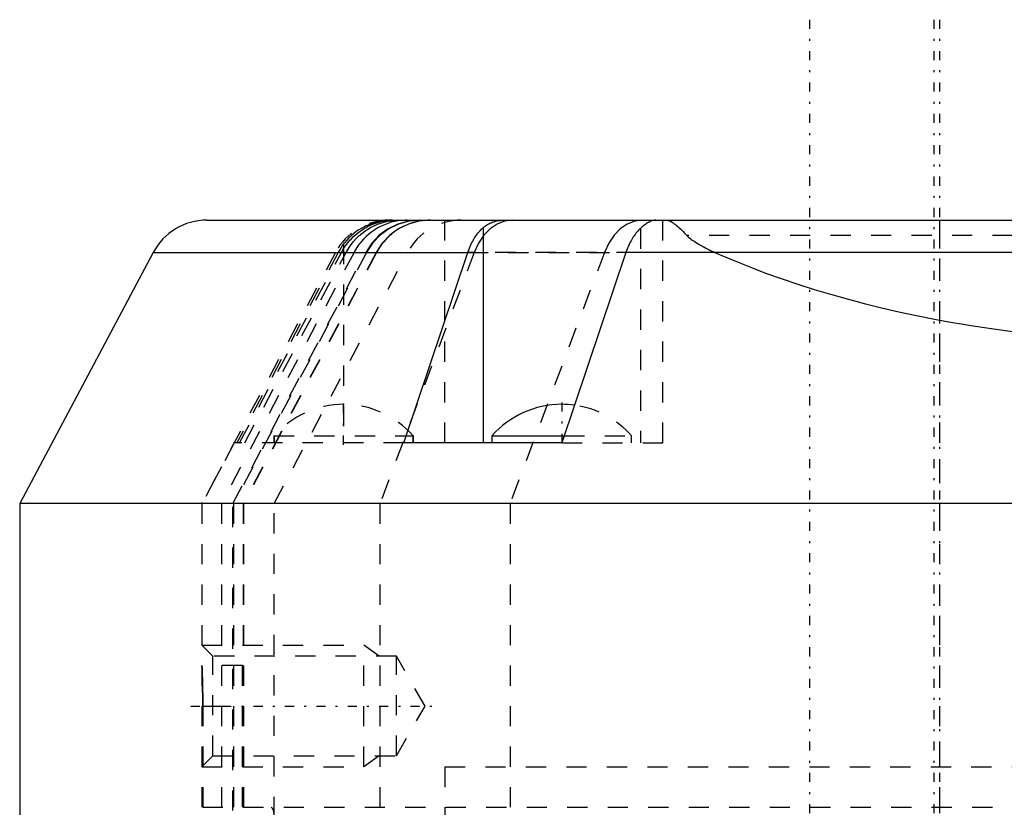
# Model space of a CAD drawing. Extents: x -565 to 345, y -109 to 109.
# Tile 15 of 19: x -158 to -109, y 70 to 109. Entities that reach past the tile are written whole.
import ezdxf

# ---------------------------------------------------------------- set-up
doc = ezdxf.new("R2010")
doc.units = 0
doc.linetypes.add('CENTER', pattern=[1.5, 0.45, -0.5, 0.05, -0.5])
doc.linetypes.add('DASHED', pattern=[2, 1, -1])
for name, color, linetype in [('AM_0', 7, 'CONTINUOUS'), ('AM_3', 7, 'DASHED'), ('AM_7', 7, 'CENTER')]:
    doc.layers.add(name, color=color, linetype=linetype)

msp = doc.modelspace()

# ---------------------------------------------------------------- linework, layer by layer
at = {"layer": 'AM_0', "color": 7, "linetype": 'CONTINUOUS'}
for p, q in [((-148.753, 99), (30.753, 99)), ((-135.116, 98.62), (-135.116, 88)), ((-151.402, 97.408), (-158, 85)), ((-151.402, 97.408), (-135.867, 97.408)), ((-139.027, 88), (-135.867, 97.408)), ((-128.059, 97.408), (-131.222, 88)), ((-95.549, 97.408), (-128.059, 97.408)), ((-134.68, 88.343), (-134.68, 88)), ((-134.68, 88.343), (-131.107, 88.343)), ((-131.222, 88), (-139.027, 88)), ((-158, 85), (-158, 68)), ((-97.697, 85), (-158, 85))]:
    msp.add_line(p, q, dxfattribs=at)
for points in [[(-135.116, 98.62, 0), (-135.092, 98.641, 0), (-135.044, 98.68, 0), (-134.993, 98.717, 0), (-134.968, 98.735, 0), (-134.942, 98.752, 0), (-134.888, 98.785, 0), (-134.834, 98.816, 0), (-134.778, 98.844, 0), (-134.72, 98.87, 0), (-134.661, 98.893, 0), (-134.631, 98.904, 0), (-134.601, 98.915, 0), (-134.54, 98.934, 0), (-134.477, 98.95, 0), (-134.413, 98.964, 0), (-134.347, 98.976, 0), (-134.28, 98.986, 0), (-134.247, 98.989, 0), (-134.212, 98.993, 0), (-134.144, 98.997, 0), (-134.074, 99, 0), (-134.039, 99, 0)], [(-126.578, 99, 0), (-126.594, 99, 0), (-126.628, 98.997, 0), (-126.664, 98.992, 0), (-126.682, 98.988, 0), (-126.701, 98.984, 0), (-126.739, 98.974, 0), (-126.778, 98.961, 0), (-126.818, 98.946, 0), (-126.86, 98.928, 0), (-126.902, 98.907, 0), (-126.924, 98.896, 0), (-126.946, 98.884, 0), (-126.991, 98.858, 0), (-127.036, 98.83, 0), (-127.082, 98.799, 0), (-127.129, 98.765, 0), (-127.176, 98.73, 0), (-127.2, 98.711, 0), (-127.224, 98.692, 0), (-127.272, 98.651, 0), (-127.32, 98.609, 0), (-127.344, 98.586, 0)], [(-135.867, 97.408, 0), (-135.852, 97.451, 0), (-135.822, 97.535, 0), (-135.789, 97.618, 0), (-135.773, 97.658, 0), (-135.755, 97.699, 0), (-135.72, 97.778, 0), (-135.683, 97.855, 0), (-135.644, 97.93, 0), (-135.605, 98.001, 0), (-135.566, 98.069, 0), (-135.546, 98.102, 0), (-135.526, 98.134, 0), (-135.484, 98.197, 0), (-135.44, 98.259, 0), (-135.394, 98.321, 0), (-135.346, 98.381, 0), (-135.297, 98.438, 0), (-135.272, 98.466, 0), (-135.247, 98.494, 0), (-135.195, 98.547, 0), (-135.142, 98.597, 0), (-135.116, 98.62, 0)], [(-127.344, 98.586, 0), (-127.37, 98.563, 0), (-127.42, 98.513, 0), (-127.469, 98.46, 0), (-127.493, 98.433, 0), (-127.517, 98.406, 0), (-127.563, 98.349, 0), (-127.608, 98.291, 0), (-127.651, 98.231, 0), (-127.693, 98.171, 0), (-127.732, 98.11, 0), (-127.751, 98.079, 0), (-127.77, 98.047, 0), (-127.808, 97.981, 0), (-127.846, 97.911, 0), (-127.882, 97.839, 0), (-127.918, 97.765, 0), (-127.952, 97.688, 0), (-127.968, 97.649, 0), (-127.984, 97.609, 0), (-128.015, 97.53, 0), (-128.045, 97.449, 0), (-128.059, 97.408, 0)]]:
    msp.add_polyline3d(points, dxfattribs=at)
for centre, radius, start, end in [((-148.753, 96), 3, 90, 152), ((-131.228, 85.303), 4.6, 90.0287, 138.6338), ((-131.232, 85.303), 4.6, 82.0653, 89.9713)]:
    msp.add_arc(centre, radius, start, end, dxfattribs=at)
at = {"layer": 'AM_3', "color": 6, "linetype": 'DASHED'}
for p, q in [((-137, 88), (-137, 99)), ((-126.23, 88), (-126.23, 99)), ((-112.57, 99), (-112.57, 59)), ((-127.344, 98.586), (-127.344, 88)), ((-74.952, 98.24), (-125.048, 98.24)), ((-142, 97.821), (-142, 88)), ((-142.4, 97.408), (-148.998, 85)), ((-141.484, 97.408), (-148.035, 85)), ((-147.475, 85), (-140.903, 97.408)), ((-140.868, 97.408), (-147.44, 85)), ((-142.264, 97.408), (-147.269, 88)), ((-147.14, 88), (-142.107, 97.408)), ((-140.388, 97.408), (-146.961, 85)), ((-140.372, 97.408), (-146.945, 85)), ((-146.884, 88), (-141.875, 97.408)), ((-145.439, 85), (-138.841, 97.408)), ((-135.546, 97.408), (-140.211, 85)), ((-135.867, 97.408), (-128.059, 97.408)), ((-95.52, 97.408), (-135.867, 97.408)), ((-129.118, 97.408), (-133.783, 85)), ((-145.45, 88.343), (-145.45, 88)), ((-145.45, 88.343), (-138.55, 88.343)), ((-145.43, 88.343), (-145.43, 88)), ((-138.57, 88), (-138.57, 88.343)), ((-138.55, 88), (-138.55, 88.343)), ((-131.107, 88.343), (-127.78, 88.343)), ((-127.78, 88), (-127.78, 88.343)), ((-147.405, 88), (-149, 85)), ((-139.027, 88), (-147.405, 88)), ((-131.222, 88), (-126.23, 88)), ((-149, 85), (-149, 77)), ((-148.998, 85), (-148.998, 61)), ((-148.035, 85), (-148.035, 70)), ((-147.475, 61.833), (-147.475, 85)), ((-147.44, 85), (-147.44, 61.832)), ((-146.961, 85), (-146.961, 63.329)), ((-146.945, 85), (-146.945, 70)), ((-145.439, 69.522), (-145.439, 85)), ((-140.211, 85), (-140.211, 59)), ((-133.783, 85), (-133.783, 59)), ((-148.457, 77.459), (-148.998, 78)), ((-148.998, 78), (-140.998, 78)), ((-140.998, 72), (-140.998, 78)), ((-140.248, 77.459), (-140.998, 78)), ((-139.398, 77.459), (-148.457, 77.459)), ((-148.457, 72.541), (-148.457, 77.459)), ((-137.979, 75), (-139.398, 77.459)), ((-139.398, 72.541), (-139.398, 77.459)), ((-147, 77), (-149, 77)), ((-149, 77), (-148.998, 76.94)), ((-147, 70), (-147, 77)), ((-148.959, 75), (-148.959, 70)), ((-148.959, 75), (-147, 75)), ((-139.398, 72.541), (-137.979, 75)), ((-148.998, 72), (-148.457, 72.541)), ((-148.457, 72.541), (-139.398, 72.541)), ((-140.248, 72.541), (-140.998, 72)), ((-148.998, 72), (-140.998, 72)), ((-137, 72), (-137, 69)), ((-137, 72), (-63, 72)), ((-137, 72), (-63, 72)), ((-148.959, 70), (-51, 70))]:
    msp.add_line(p, q, dxfattribs=at)
for points in [[(-138.264, 99), (-138.8, 98.951), (-139.319, 98.807), (-139.803, 98.572), (-140.238, 98.253), (-140.608, 97.861), (-140.903, 97.408)], [(-138.229, 99), (-138.765, 98.951), (-139.284, 98.807), (-139.768, 98.572), (-140.203, 98.253), (-140.573, 97.861), (-140.868, 97.408)], [(-137.75, 99), (-138.286, 98.951), (-138.804, 98.807), (-139.289, 98.572), (-139.723, 98.253), (-140.094, 97.861), (-140.388, 97.408)], [(-133.673, 99), (-134.053, 98.951), (-134.421, 98.807), (-134.765, 98.572), (-135.074, 98.253), (-135.337, 97.861), (-135.546, 97.408)], [(-127.245, 99), (-127.625, 98.951), (-127.994, 98.807), (-128.337, 98.572), (-128.646, 98.253), (-128.909, 97.861), (-129.118, 97.408)]]:
    msp.add_lwpolyline(points, dxfattribs=at)
for points in [[(-139.598, 99, 0), (-139.668, 98.999, 0), (-139.811, 98.993, 0), (-139.955, 98.979, 0), (-140.027, 98.97, 0), (-140.1, 98.959, 0), (-140.248, 98.931, 0), (-140.395, 98.895, 0), (-140.541, 98.852, 0), (-140.685, 98.801, 0), (-140.828, 98.742, 0), (-140.899, 98.71, 0), (-140.969, 98.676, 0), (-141.107, 98.601, 0), (-141.243, 98.519, 0), (-141.374, 98.43, 0), (-141.5, 98.333, 0), (-141.621, 98.23, 0), (-141.68, 98.176, 0), (-141.737, 98.121, 0), (-141.847, 98.005, 0), (-141.95, 97.884, 0), (-142, 97.821, 0)], [(-142, 97.591, 0), (-141.953, 97.664, 0), (-141.853, 97.804, 0), (-141.746, 97.938, 0), (-141.689, 98.003, 0), (-141.631, 98.066, 0), (-141.509, 98.188, 0), (-141.381, 98.302, 0), (-141.247, 98.408, 0), (-141.108, 98.507, 0), (-140.965, 98.597, 0), (-140.892, 98.638, 0), (-140.818, 98.678, 0), (-140.668, 98.75, 0), (-140.515, 98.813, 0), (-140.36, 98.867, 0), (-140.204, 98.912, 0), (-140.049, 98.947, 0), (-139.972, 98.962, 0), (-139.895, 98.973, 0), (-139.742, 98.991, 0), (-139.591, 98.999, 0), (-139.516, 99, 0)], [(-141.875, 97.408, 0), (-141.829, 97.491, 0), (-141.731, 97.65, 0), (-141.624, 97.803, 0), (-141.566, 97.877, 0), (-141.507, 97.949, 0), (-141.381, 98.088, 0), (-141.248, 98.218, 0), (-141.107, 98.339, 0), (-140.96, 98.451, 0), (-140.807, 98.553, 0), (-140.729, 98.6, 0), (-140.651, 98.644, 0), (-140.49, 98.725, 0), (-140.327, 98.796, 0), (-140.161, 98.856, 0), (-139.994, 98.905, 0), (-139.828, 98.943, 0), (-139.746, 98.959, 0), (-139.664, 98.972, 0), (-139.502, 98.99, 0), (-139.343, 98.999, 0), (-139.264, 99, 0)], [(-138.855, 99, 0), (-138.944, 98.999, 0), (-139.123, 98.988, 0), (-139.301, 98.966, 0), (-139.389, 98.951, 0), (-139.476, 98.934, 0), (-139.65, 98.891, 0), (-139.821, 98.838, 0), (-139.989, 98.774, 0), (-140.152, 98.7, 0), (-140.311, 98.617, 0), (-140.388, 98.572, 0), (-140.464, 98.524, 0), (-140.612, 98.422, 0), (-140.753, 98.311, 0), (-140.888, 98.192, 0), (-141.015, 98.065, 0), (-141.134, 97.931, 0), (-141.191, 97.861, 0), (-141.245, 97.789, 0), (-141.347, 97.642, 0), (-141.441, 97.488, 0), (-141.484, 97.408, 0)], [(-137.733, 99, 0), (-137.823, 98.999, 0), (-138.002, 98.988, 0), (-138.18, 98.966, 0), (-138.269, 98.951, 0), (-138.357, 98.934, 0), (-138.532, 98.891, 0), (-138.703, 98.838, 0), (-138.871, 98.774, 0), (-139.035, 98.7, 0), (-139.195, 98.617, 0), (-139.272, 98.572, 0), (-139.349, 98.524, 0), (-139.497, 98.422, 0), (-139.638, 98.311, 0), (-139.773, 98.192, 0), (-139.901, 98.065, 0), (-140.021, 97.931, 0), (-140.077, 97.861, 0), (-140.132, 97.789, 0), (-140.235, 97.641, 0), (-140.329, 97.487, 0), (-140.372, 97.408, 0)], [(-126.083, 99, 0), (-126.083, 99, 0), (-126.083, 99, 0), (-126.083, 99, 0), (-126.083, 99, 0), (-126.084, 99, 0), (-126.084, 99, 0), (-126.084, 99, 0), (-126.084, 99, 0), (-126.084, 99, 0), (-126.084, 99, 0), (-126.084, 99, 0), (-126.084, 99, 0), (-126.084, 99, 0), (-126.084, 99, 0), (-126.084, 99, 0), (-126.084, 99, 0), (-126.084, 99, 0), (-126.084, 99, 0), (-126.084, 99, 0), (-126.084, 99, 0), (-126.084, 99, 0), (-126.084, 99, 0), (-126.084, 99, 0), (-126.084, 99, 0), (-126.084, 99, 0), (-126.084, 99, 0), (-126.084, 99, 0), (-126.084, 99, 0), (-126.084, 99, 0), (-126.084, 99, 0), (-126.084, 99, 0), (-126.084, 99, 0), (-126.085, 99, 0), (-126.085, 99, 0), (-126.085, 99, 0), (-126.085, 99, 0), (-126.085, 99, 0), (-126.085, 99, 0), (-126.085, 99, 0), (-126.085, 99, 0), (-126.085, 99, 0), (-126.085, 99, 0), (-126.085, 99, 0), (-126.085, 99, 0), (-126.085, 99, 0), (-126.085, 99, 0), (-126.085, 99, 0), (-126.085, 99, 0), (-126.085, 99, 0), (-126.085, 99, 0), (-126.085, 99, 0), (-126.085, 99, 0), (-126.085, 99, 0), (-126.085, 99, 0), (-126.085, 99, 0), (-126.085, 99, 0), (-126.085, 99, 0), (-126.085, 99, 0), (-126.085, 99, 0), (-126.085, 99, 0), (-126.085, 99, 0), (-126.085, 99, 0), (-126.085, 99, 0), (-126.085, 99, 0), (-126.085, 99, 0), (-126.085, 99, 0), (-126.085, 99, 0), (-126.085, 99, 0), (-126.085, 99, 0), (-126.084, 99, 0), (-126.084, 99, 0), (-126.083, 99, 0), (-126.081, 99, 0), (-126.077, 99, 0), (-126.07, 99, 0), (-126.066, 98.999, 0), (-126.062, 98.999, 0), (-126.055, 98.999, 0), (-126.048, 98.998, 0), (-126.022, 98.995, 0), (-125.976, 98.985, 0), (-125.953, 98.978, 0), (-125.929, 98.97, 0), (-125.881, 98.95, 0), (-125.831, 98.925, 0), (-125.78, 98.896, 0), (-125.728, 98.862, 0), (-125.673, 98.823, 0), (-125.645, 98.802, 0), (-125.617, 98.78, 0), (-125.559, 98.733, 0), (-125.498, 98.68, 0), (-125.436, 98.624, 0), (-125.371, 98.563, 0), (-125.304, 98.499, 0), (-125.27, 98.465, 0), (-125.235, 98.43, 0), (-125.162, 98.357, 0), (-125.087, 98.28, 0), (-125.048, 98.24, 0)], [(-125.048, 98.24, 0), (-125.021, 98.213, 0), (-124.965, 98.161, 0), (-124.906, 98.112, 0), (-124.876, 98.088, 0), (-124.845, 98.064, 0), (-124.781, 98.017, 0), (-124.713, 97.97, 0), (-124.643, 97.923, 0), (-124.57, 97.876, 0), (-124.494, 97.83, 0), (-124.455, 97.807, 0), (-124.415, 97.784, 0), (-124.335, 97.739, 0), (-124.252, 97.694, 0), (-124.166, 97.649, 0), (-124.079, 97.604, 0), (-123.99, 97.56, 0), (-123.945, 97.538, 0), (-123.9, 97.516, 0), (-123.808, 97.473, 0), (-123.714, 97.43, 0), (-123.666, 97.408, 0)], [(-142, 97.821, 0), (-142.049, 97.755, 0), (-142.141, 97.619, 0), (-142.226, 97.479, 0), (-142.264, 97.408, 0)], [(-142, 97.591, 0), (-142.019, 97.561, 0), (-142.055, 97.5, 0), (-142.09, 97.439, 0), (-142.107, 97.408, 0)], [(-142.107, 97.408, 0), (-142.09, 97.439, 0), (-142.055, 97.5, 0), (-142.019, 97.561, 0), (-142, 97.591, 0)], [(-123.666, 97.408, 0), (-123.314, 97.253, 0), (-122.597, 96.949, 0), (-121.862, 96.655, 0), (-121.489, 96.512, 0), (-121.111, 96.371, 0), (-120.345, 96.097, 0), (-119.562, 95.833, 0), (-118.765, 95.58, 0), (-117.954, 95.337, 0), (-117.13, 95.105, 0), (-116.712, 94.993, 0), (-116.292, 94.884, 0), (-115.442, 94.674, 0), (-114.58, 94.475, 0), (-113.708, 94.288, 0), (-112.825, 94.113, 0), (-111.932, 93.949, 0), (-111.483, 93.871, 0), (-111.031, 93.797, 0), (-110.121, 93.657, 0), (-109.203, 93.529, 0), (-108.742, 93.47, 0)], [(-148.959, 75, 0), (-148.959, 75.014, 0), (-148.959, 75.042, 0), (-148.959, 75.07, 0), (-148.959, 75.084, 0), (-148.959, 75.098, 0), (-148.959, 75.127, 0), (-148.959, 75.155, 0), (-148.96, 75.184, 0), (-148.96, 75.212, 0), (-148.96, 75.241, 0), (-148.96, 75.255, 0), (-148.96, 75.27, 0), (-148.96, 75.298, 0), (-148.96, 75.327, 0), (-148.96, 75.356, 0), (-148.961, 75.385, 0), (-148.961, 75.413, 0), (-148.961, 75.428, 0), (-148.961, 75.442, 0), (-148.961, 75.471, 0), (-148.962, 75.499, 0), (-148.962, 75.513, 0), (-148.962, 75.528, 0), (-148.962, 75.556, 0), (-148.963, 75.584, 0), (-148.963, 75.598, 0), (-148.963, 75.613, 0), (-148.963, 75.641, 0), (-148.964, 75.669, 0), (-148.964, 75.696, 0), (-148.965, 75.724, 0), (-148.965, 75.752, 0), (-148.965, 75.765, 0), (-148.965, 75.779, 0), (-148.966, 75.806, 0), (-148.966, 75.833, 0), (-148.967, 75.86, 0), (-148.967, 75.887, 0), (-148.968, 75.913, 0), (-148.968, 75.926, 0), (-148.968, 75.939, 0), (-148.969, 75.965, 0), (-148.969, 75.991, 0), (-148.97, 76.017, 0), (-148.97, 76.042, 0), (-148.971, 76.067, 0), (-148.971, 76.079, 0), (-148.971, 76.092, 0), (-148.972, 76.116, 0), (-148.972, 76.14, 0), (-148.973, 76.164, 0), (-148.974, 76.187, 0), (-148.974, 76.211, 0), (-148.974, 76.222, 0), (-148.975, 76.233, 0), (-148.975, 76.256, 0), (-148.976, 76.278, 0), (-148.976, 76.3, 0), (-148.977, 76.322, 0), (-148.978, 76.343, 0), (-148.978, 76.353, 0), (-148.978, 76.364, 0), (-148.979, 76.384, 0), (-148.979, 76.404, 0), (-148.98, 76.414, 0), (-148.98, 76.424, 0), (-148.98, 76.444, 0), (-148.981, 76.463, 0), (-148.981, 76.473, 0), (-148.982, 76.482, 0), (-148.982, 76.501, 0), (-148.983, 76.52, 0), (-148.983, 76.538, 0), (-148.984, 76.556, 0), (-148.984, 76.574, 0), (-148.985, 76.583, 0), (-148.985, 76.592, 0), (-148.986, 76.609, 0), (-148.986, 76.626, 0), (-148.987, 76.643, 0), (-148.987, 76.66, 0), (-148.988, 76.676, 0), (-148.988, 76.684, 0), (-148.988, 76.692, 0), (-148.989, 76.707, 0), (-148.989, 76.722, 0), (-148.99, 76.737, 0), (-148.99, 76.752, 0), (-148.991, 76.766, 0), (-148.991, 76.773, 0), (-148.991, 76.779, 0), (-148.992, 76.793, 0), (-148.992, 76.806, 0), (-148.993, 76.818, 0), (-148.993, 76.83, 0), (-148.994, 76.842, 0), (-148.994, 76.848, 0), (-148.994, 76.853, 0), (-148.995, 76.864, 0), (-148.995, 76.875, 0), (-148.995, 76.885, 0), (-148.996, 76.895, 0), (-148.996, 76.904, 0), (-148.996, 76.908, 0), (-148.997, 76.913, 0), (-148.997, 76.921, 0), (-148.997, 76.929, 0), (-148.997, 76.933, 0), (-148.997, 76.937, 0), (-148.998, 76.944, 0), (-148.998, 76.951, 0), (-148.998, 76.954, 0), (-148.998, 76.957, 0), (-148.998, 76.963, 0), (-148.999, 76.968, 0), (-148.999, 76.973, 0), (-148.999, 76.978, 0), (-148.999, 76.982, 0), (-148.999, 76.984, 0), (-148.999, 76.985, 0), (-149, 76.989, 0), (-149, 76.992, 0), (-149, 76.994, 0), (-149, 76.996, 0), (-149, 76.998, 0), (-149, 76.998, 0), (-149, 76.999, 0), (-149, 77, 0), (-149, 77, 0), (-149, 77, 0)], [(-148.998, 76.94, 0), (-148.997, 76.937, 0), (-148.997, 76.931, 0), (-148.997, 76.924, 0), (-148.997, 76.921, 0), (-148.997, 76.918, 0), (-148.996, 76.91, 0), (-148.996, 76.903, 0), (-148.996, 76.895, 0), (-148.996, 76.887, 0), (-148.995, 76.878, 0), (-148.995, 76.874, 0), (-148.995, 76.87, 0), (-148.995, 76.861, 0), (-148.994, 76.851, 0), (-148.994, 76.842, 0), (-148.993, 76.832, 0), (-148.993, 76.822, 0), (-148.993, 76.817, 0), (-148.993, 76.811, 0), (-148.992, 76.801, 0), (-148.992, 76.79, 0), (-148.992, 76.784, 0), (-148.991, 76.778, 0), (-148.991, 76.767, 0), (-148.991, 76.755, 0), (-148.99, 76.749, 0), (-148.99, 76.743, 0), (-148.99, 76.731, 0), (-148.989, 76.718, 0), (-148.989, 76.705, 0), (-148.988, 76.692, 0), (-148.988, 76.679, 0), (-148.988, 76.672, 0), (-148.987, 76.665, 0), (-148.987, 76.651, 0), (-148.987, 76.637, 0), (-148.986, 76.623, 0), (-148.986, 76.609, 0), (-148.985, 76.594, 0), (-148.985, 76.587, 0), (-148.985, 76.579, 0), (-148.984, 76.564, 0), (-148.984, 76.549, 0), (-148.983, 76.534, 0), (-148.983, 76.518, 0), (-148.982, 76.502, 0), (-148.982, 76.494, 0), (-148.982, 76.486, 0), (-148.981, 76.47, 0), (-148.981, 76.454, 0), (-148.98, 76.438, 0), (-148.98, 76.421, 0), (-148.979, 76.405, 0), (-148.979, 76.396, 0), (-148.979, 76.388, 0), (-148.978, 76.37, 0), (-148.978, 76.353, 0), (-148.977, 76.335, 0), (-148.977, 76.317, 0), (-148.976, 76.299, 0), (-148.976, 76.29, 0), (-148.976, 76.281, 0), (-148.975, 76.262, 0), (-148.975, 76.243, 0), (-148.975, 76.234, 0), (-148.974, 76.224, 0), (-148.974, 76.205, 0), (-148.974, 76.185, 0), (-148.973, 76.175, 0), (-148.973, 76.165, 0), (-148.973, 76.145, 0), (-148.972, 76.125, 0), (-148.972, 76.104, 0), (-148.971, 76.084, 0), (-148.971, 76.063, 0), (-148.97, 76.052, 0), (-148.97, 76.042, 0), (-148.97, 76.021, 0), (-148.969, 75.999, 0), (-148.969, 75.978, 0), (-148.968, 75.956, 0), (-148.968, 75.934, 0), (-148.968, 75.923, 0), (-148.968, 75.912, 0), (-148.967, 75.889, 0), (-148.967, 75.867, 0), (-148.966, 75.844, 0), (-148.966, 75.822, 0), (-148.966, 75.799, 0), (-148.965, 75.788, 0), (-148.965, 75.776, 0), (-148.965, 75.753, 0), (-148.965, 75.73, 0), (-148.964, 75.706, 0), (-148.964, 75.683, 0), (-148.964, 75.66, 0), (-148.963, 75.648, 0), (-148.963, 75.636, 0), (-148.963, 75.612, 0), (-148.963, 75.588, 0), (-148.962, 75.565, 0), (-148.962, 75.541, 0), (-148.962, 75.517, 0), (-148.962, 75.505, 0), (-148.962, 75.493, 0), (-148.961, 75.469, 0), (-148.961, 75.445, 0), (-148.961, 75.432, 0), (-148.961, 75.42, 0), (-148.961, 75.396, 0), (-148.961, 75.372, 0), (-148.96, 75.36, 0), (-148.96, 75.348, 0), (-148.96, 75.324, 0), (-148.96, 75.299, 0), (-148.96, 75.275, 0), (-148.96, 75.251, 0), (-148.96, 75.227, 0), (-148.96, 75.215, 0), (-148.96, 75.203, 0), (-148.959, 75.179, 0), (-148.959, 75.155, 0), (-148.959, 75.131, 0), (-148.959, 75.107, 0), (-148.959, 75.083, 0), (-148.959, 75.071, 0), (-148.959, 75.059, 0), (-148.959, 75.035, 0), (-148.959, 75.012, 0), (-148.959, 75, 0)], [(-145.58, 70, 0), (-145.537, 69.973, 0), (-145.474, 69.856, 0), (-145.443, 69.654, 0), (-145.439, 69.522, 0)]]:
    msp.add_polyline3d(points, dxfattribs=at)
for centre, radius, start, end in [((-139.751, 96), 3, 90, 152), ((-136.192, 96), 3, 90, 152), ((-141.978, 85.303), 4.6, 90.2784, 138.6347), ((-141.998, 85.303), 4.6, 90.0287, 90.2784), ((-142.022, 85.303), 4.6, 41.3653, 89.7216), ((-142.002, 85.303), 4.6, 89.7216, 89.9713), ((-131.232, 85.303), 4.6, 41.3662, 82.0653)]:
    msp.add_arc(centre, radius, start, end, dxfattribs=at)
at = {"layer": 'AM_7', "color": 4, "linetype": 'CENTER'}
for p, q in [((-118.998, 108.9), (-118.998, -108.9)), ((-112.857, 108.9), (-112.857, -108.9)), ((-112.57, 108.9), (-112.57, -108.9)), ((-142, 87.905), (-142, 89.998)), ((-131.23, 89.998), (-131.23, 87.905)), ((-149.549, 75), (-137.428, 75))]:
    msp.add_line(p, q, dxfattribs=at)

doc.saveas('drawing.dxf')
